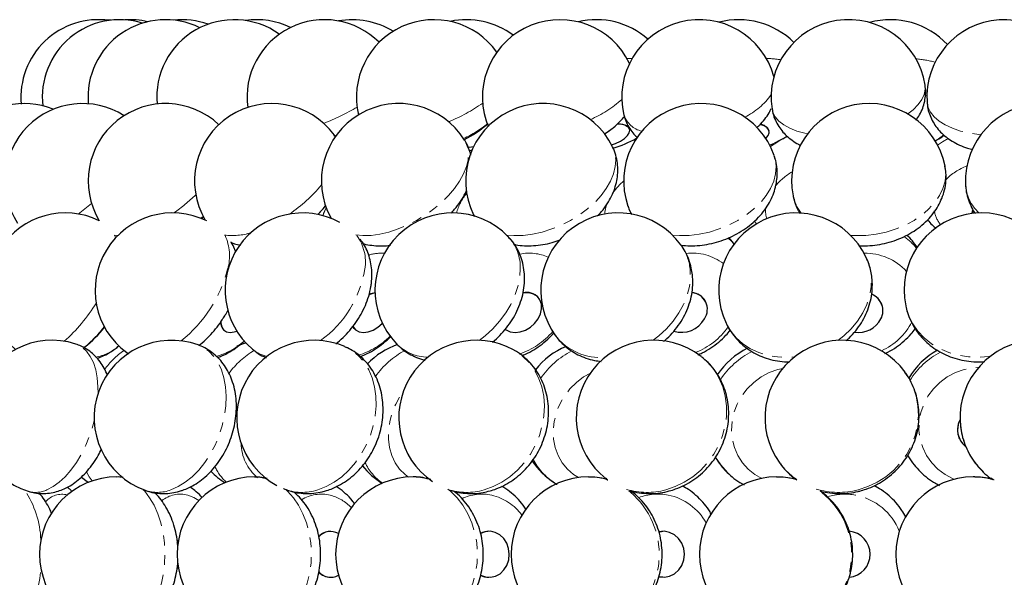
# Model space of a CAD drawing. Header units: millimetres. Extents: x 0 to 841, y 0 to 1481.
# Tile 13 of 29: x 86 to 213, y 1290 to 1362. Entities that reach past the tile are written whole.
import ezdxf

# ---------------------------------------------------------------- set-up
doc = ezdxf.new("R2010")
doc.units = ezdxf.units.MM
doc.linetypes.add('SLD-Combinazione-di-due-tratteggi', pattern=[12.7, 6.35, -1.27, 1.27, -1.27, 1.27, -1.27])
doc.linetypes.add('SLD-Solido', pattern=[0])

msp = doc.modelspace()

# ---------------------------------------------------------------- linework, layer by layer
at = {"color": 8, "linetype": 'SLD-Combinazione-di-due-tratteggi', "lineweight": 18}
for p, q in [((203.08, 1352.17), (203.23, 1352.13)), ((126.84, 1346.83), (126.71, 1347.02)), ((161.59, 1347.18), (162.18, 1347.57)), ((109.47, 1336.27), (109.76, 1336.52)), ((144.67, 1336.71), (144.75, 1336.56)), ((98.29, 1334.1), (98.74, 1334.04)), ((98.44, 1333.72), (98.36, 1334.04)), ((99.89, 1318.9), (100.07, 1318.78)), ((161.83, 1302.59), (161.99, 1302.47))]:
    msp.add_line(p, q, dxfattribs=at)
at = {"color": 7, "linetype": 'SLD-Solido', "lineweight": 25}
for p, q in [((146.51, 1348.4), (146.37, 1348.38)), ((146.43, 1348.43), (146.5, 1348.44)), ((161.6, 1347.17), (162.33, 1347.68)), ((162.18, 1347.57), (162.33, 1347.68)), ((164.83, 1347.77), (164.82, 1347.81)), ((182.87, 1347.55), (182.87, 1347.58)), ((182.92, 1345.74), (183.54, 1346)), ((144.14, 1345.04), (144.5, 1345.12)), ((124.56, 1336.77), (125.01, 1337.23)), ((144.69, 1336.71), (144.8, 1336.5)), ((109.6, 1336.22), (109.82, 1336.41)), ((153.06, 1326.01), (153.04, 1326.03)), ((174.59, 1325.62), (174.58, 1325.64)), ((197.44, 1325.04), (197.43, 1325.06)), ((112.48, 1321.77), (112.51, 1321.75)), ((129.35, 1321.93), (129.37, 1321.91)), ((94.35, 1319.55), (94.63, 1319.76)), ((200.48, 1316.27), (200.4, 1316.39)), ((207.59, 1309.3), (207.62, 1309.05)), ((207.41, 1307.83), (207.42, 1307.82)), ((184.15, 1304.73), (184.23, 1304.62)), ((161.76, 1302.65), (161.83, 1302.59)), ((209.41, 1302.83), (209.22, 1302.84)), ((126.22, 1295.81), (126.19, 1295.81)), ((146.7, 1295.81), (146.68, 1295.81)), ((169.14, 1295.81), (169.12, 1295.81)), ((106.41, 1294.32), (106.56, 1294.65)), ((106.55, 1294.55), (106.44, 1294.3)), ((106.42, 1291.42), (106.55, 1291.13)), ((106.56, 1291.02), (106.43, 1291.31)), ((126.19, 1289.86), (126.22, 1289.86)), ((146.68, 1289.86), (146.7, 1289.86)), ((169.12, 1289.86), (169.14, 1289.86))]:
    msp.add_line(p, q, dxfattribs=at)
at = {"color": 7, "linetype": 'SLD-Solido', "lineweight": 25, "flags": 128}
for points in [[(97.83, 1361.87), (97.6, 1361.9), (96.45, 1361.94)], [(162.5, 1345.77), (163, 1345.95), (163.64, 1346.25), (164.17, 1346.59), (164.57, 1346.96), (164.8, 1347.33), (164.85, 1347.68), (164.72, 1347.98), (164.42, 1348.22), (163.97, 1348.38), (163.39, 1348.45), (163.23, 1348.45)], [(163.27, 1348.49), (163.68, 1348.46), (164.2, 1348.35), (164.58, 1348.15), (164.8, 1347.88), (164.82, 1347.81)], [(182.43, 1346.58), (182.44, 1346.59), (182.75, 1346.96), (182.88, 1347.33), (182.83, 1347.68), (182.6, 1347.98), (182.2, 1348.22), (181.67, 1348.38)], [(143.95, 1345.48), (144.12, 1345.48), (144.7, 1345.54)], [(184.55, 1346.5), (184.21, 1346.32), (183.54, 1346)], [(124.56, 1336.77), (125.25, 1337.48), (125.57, 1337.86)], [(209.07, 1336.89), (209.11, 1337.19), (209.15, 1337.35)], [(209.17, 1337.37), (209.08, 1336.9), (209.08, 1336.89)], [(178.33, 1332.94), (178.11, 1333.22), (177.64, 1333.77)], [(131.96, 1326.63), (131.42, 1326.49), (131.18, 1326.39)], [(131.19, 1326.43), (131.71, 1326.61), (131.96, 1326.66)], [(153.02, 1323.27), (153.33, 1323.9), (153.47, 1324.55), (153.45, 1325.16), (153.26, 1325.71), (152.92, 1326.16), (152.44, 1326.47), (151.86, 1326.64), (151.21, 1326.65), (151.07, 1326.63)], [(112.05, 1322.93), (112.05, 1322.73), (112.16, 1322.22), (112.4, 1321.84), (112.77, 1321.6), (113.24, 1321.51), (113.77, 1321.59), (114.1, 1321.7)], [(129.08, 1322.3), (129.12, 1322.22), (129.45, 1321.84), (129.91, 1321.6), (130.46, 1321.51), (131.07, 1321.59), (131.7, 1321.82), (132.31, 1322.19), (132.86, 1322.69), (132.89, 1322.72)], [(148.78, 1321.92), (148.89, 1321.84), (149.42, 1321.6), (150.04, 1321.51), (150.71, 1321.59), (151.38, 1321.82), (152.02, 1322.19), (152.57, 1322.69), (153.02, 1323.27)], [(129.35, 1321.93), (129.25, 1322.04), (129.08, 1322.28)], [(115.3, 1320.14), (114.95, 1320.03), (114.11, 1319.72)], [(94.49, 1319.64), (94.6, 1319.73), (94.61, 1319.74)], [(175.9, 1305.38), (176.56, 1304.41), (177.46, 1303.38)], [(94.05, 1302.82), (94.79, 1302.26), (94.97, 1302.14)], [(146.22, 1289.91), (146.87, 1289.87), (147.51, 1290.01), (148.1, 1290.33), (148.6, 1290.81), (148.98, 1291.41), (149.22, 1292.11), (149.3, 1292.85), (149.21, 1293.59), (148.97, 1294.28), (148.58, 1294.88), (148.08, 1295.35), (147.49, 1295.67), (146.85, 1295.81), (146.2, 1295.76), (145.6, 1295.53)], [(168.61, 1295.76), (168.94, 1295.8), (169.12, 1295.81)], [(168.63, 1289.91), (169.33, 1289.87), (170.01, 1290.01), (170.64, 1290.33), (171.18, 1290.81), (171.59, 1291.41), (171.85, 1292.11), (171.93, 1292.85), (171.84, 1293.59), (171.58, 1294.28), (171.17, 1294.88), (170.63, 1295.35), (169.99, 1295.67), (169.3, 1295.81), (168.61, 1295.76)], [(145.6, 1290.14), (145.6, 1290.14), (146.22, 1289.91)], [(169.12, 1289.86), (168.96, 1289.87), (168.62, 1289.91)]]:
    msp.add_lwpolyline(points, dxfattribs=at)
at = {"color": 8, "linetype": 'SLD-Combinazione-di-due-tratteggi', "lineweight": 18, "flags": 128}
for points in [[(164.49, 1356.94), (164.52, 1356.94), (165.17, 1356.94)], [(200.76, 1349.76), (201.45, 1350.31), (202.09, 1350.96), (202.57, 1351.62), (202.88, 1352.29), (203.02, 1352.95), (203, 1353.49)], [(203.25, 1351.27), (203.38, 1350.61), (203.69, 1349.98), (204.17, 1349.39), (204.81, 1348.84), (205.6, 1348.34), (206.53, 1347.91), (207.58, 1347.55), (208.72, 1347.27), (209.95, 1347.08), (210.17, 1347.05)], [(183.24, 1350.39), (183.35, 1349.98), (183.65, 1349.39), (184.12, 1348.84), (184.75, 1348.34), (185.53, 1347.91), (186.45, 1347.55), (187.48, 1347.27), (187.84, 1347.2)], [(185.2, 1346.9), (185.09, 1346.83), (184.55, 1346.5)], [(184.58, 1346.52), (185.1, 1346.78), (185.24, 1346.84)], [(129.49, 1334.11), (130.38, 1334.03), (131.45, 1334.06), (132.58, 1334.21), (133.75, 1334.49), (134.95, 1334.89), (136.15, 1335.4), (137.33, 1336), (138.47, 1336.7), (139.54, 1337.48), (140.54, 1338.32), (141.44, 1339.21), (142.22, 1340.14), (142.88, 1341.08), (143.39, 1342.02), (143.76, 1342.95), (143.97, 1343.84), (144.02, 1344.69), (143.91, 1345.47), (143.64, 1346.17), (143.54, 1346.36)], [(148.95, 1334.1), (149.9, 1334.03), (151.07, 1334.06), (152.3, 1334.21), (153.55, 1334.49), (154.8, 1334.89), (156.03, 1335.4), (157.22, 1336), (158.35, 1336.7), (159.39, 1337.48), (160.33, 1338.32), (161.15, 1339.21), (161.83, 1340.14), (162.38, 1341.08), (162.76, 1342.02), (162.98, 1342.95), (163.04, 1343.84), (162.93, 1344.69), (162.65, 1345.47), (162.64, 1345.49)], [(183.02, 1345.55), (183.96, 1346.17), (184.24, 1346.34)], [(204.62, 1345.74), (205.24, 1346.17), (205.97, 1346.6)], [(170.39, 1334.09), (171.29, 1334.03), (172.55, 1334.06), (173.84, 1334.21), (175.14, 1334.49), (176.41, 1334.89), (177.64, 1335.4), (178.81, 1336), (179.9, 1336.7), (180.88, 1337.48), (181.74, 1338.32), (182.46, 1339.21), (183.03, 1340.14), (183.45, 1341.08), (183.69, 1342.02), (183.76, 1342.95), (183.66, 1343.84), (183.52, 1344.37)], [(193.38, 1334.06), (194.04, 1334.03), (195.35, 1334.06), (196.67, 1334.21), (197.98, 1334.49), (199.25, 1334.89), (200.45, 1335.4), (201.57, 1336), (202.59, 1336.7), (203.49, 1337.48), (204.24, 1338.32), (204.85, 1339.21), (205.29, 1340.14), (205.57, 1341.08), (205.67, 1342.02), (205.59, 1342.95), (205.58, 1343.01)], [(93.63, 1336.82), (94.49, 1337.48), (95.35, 1338.19)], [(164.62, 1337.83), (164.94, 1337.11), (165.13, 1336.81)], [(177.52, 1333.73), (178.02, 1333.25), (178.31, 1332.92)], [(195.9, 1329.71), (195.58, 1330.78), (195.39, 1331.22)], [(145.41, 1320.49), (146.17, 1321.08), (147.16, 1321.98), (148.05, 1322.97), (148.84, 1324.03), (149.5, 1325.14), (150.02, 1326.29), (150.41, 1327.45), (150.64, 1328.59), (150.72, 1329.71)], [(167.86, 1320.5), (168.62, 1321.08), (169.6, 1321.98), (170.47, 1322.97), (171.21, 1324.03), (171.81, 1325.14), (172.26, 1326.29), (172.56, 1327.45), (172.69, 1328.59), (172.65, 1329.71)], [(191.71, 1320.48), (192.49, 1321.08), (193.43, 1321.98), (194.26, 1322.97), (194.94, 1324.03), (195.47, 1325.14), (195.83, 1326.29), (196.03, 1327.45), (196.05, 1328.59), (195.9, 1329.71)], [(200.49, 1324.97), (200.54, 1324.77), (200.88, 1323.67), (201.4, 1322.63), (202.07, 1321.67), (202.89, 1320.8), (203.84, 1320.05), (204.91, 1319.41), (206.07, 1318.91), (207.31, 1318.56), (208.6, 1318.35), (209.93, 1318.3), (211.25, 1318.41), (211.42, 1318.43)], [(177.29, 1322.71), (177.33, 1322.63), (177.89, 1321.67), (178.61, 1320.8), (179.46, 1320.05), (180.44, 1319.41), (181.52, 1318.91), (182.69, 1318.56), (183.92, 1318.35), (185.2, 1318.3), (186.14, 1318.36)], [(96.19, 1313.64), (96.18, 1314.5), (96.09, 1315.64), (95.88, 1316.68), (95.58, 1317.61), (95.18, 1318.42), (94.69, 1319.09), (94.13, 1319.6), (93.49, 1319.95), (93.3, 1320.02)], [(105.59, 1301.17), (106.53, 1301.58), (107.45, 1302.15), (108.35, 1302.87), (109.19, 1303.73), (109.98, 1304.71), (110.68, 1305.79), (111.3, 1306.96), (111.82, 1308.19), (112.23, 1309.46), (112.52, 1310.75), (112.69, 1312.03), (112.73, 1313.29), (112.65, 1314.5), (112.44, 1315.64), (112.12, 1316.68), (111.67, 1317.61), (111.13, 1318.42), (110.48, 1319.09), (109.75, 1319.6), (109.11, 1319.9)], [(124.56, 1301.17), (125.63, 1301.58), (126.66, 1302.15), (127.65, 1302.87), (128.58, 1303.73), (129.42, 1304.71), (130.17, 1305.79), (130.82, 1306.96), (131.34, 1308.19), (131.73, 1309.46), (131.99, 1310.75), (132.11, 1312.03), (132.08, 1313.29), (131.91, 1314.5), (131.6, 1315.64), (131.16, 1316.68), (130.59, 1317.61), (129.91, 1318.42), (129.12, 1319.09), (128.24, 1319.6), (128.07, 1319.68)], [(146.04, 1301.17), (147.2, 1301.58), (148.32, 1302.15), (149.38, 1302.87), (150.36, 1303.73), (151.25, 1304.71), (152.03, 1305.79), (152.68, 1306.96), (153.19, 1308.19), (153.56, 1309.46), (153.78, 1310.75), (153.84, 1312.03), (153.74, 1313.29), (153.49, 1314.5), (153.09, 1315.64), (152.54, 1316.68), (151.86, 1317.61), (151.06, 1318.42), (150.15, 1319.09), (149.83, 1319.27)], [(169.5, 1301.17), (170.72, 1301.58), (171.9, 1302.15), (173, 1302.87), (174.02, 1303.73), (174.93, 1304.71), (175.71, 1305.79), (176.35, 1306.96), (176.85, 1308.19), (177.18, 1309.46), (177.36, 1310.75), (177.36, 1312.03), (177.19, 1313.29), (176.87, 1314.5), (176.38, 1315.64), (175.74, 1316.68), (174.96, 1317.61), (174.08, 1318.41)], [(158.22, 1302.75), (157.59, 1303.15), (156.8, 1303.84), (156.13, 1304.67), (155.61, 1305.6), (155.23, 1306.63), (155.02, 1307.72), (154.98, 1308.86), (155.09, 1310.01), (155.38, 1311.15), (155.82, 1312.25), (156.41, 1313.28), (157.13, 1314.23), (157.97, 1315.06), (158.9, 1315.77), (159.79, 1316.27)], [(181.93, 1302.65), (181.03, 1303.15), (180.16, 1303.84), (179.42, 1304.67), (178.82, 1305.6), (178.38, 1306.63), (178.1, 1307.72), (178, 1308.86), (178.07, 1310.01), (178.32, 1311.15), (178.74, 1312.25), (179.31, 1313.28), (180.03, 1314.23), (180.88, 1315.06), (181.84, 1315.77), (182.88, 1316.33), (183.99, 1316.73), (184.61, 1316.87)], [(194.35, 1301.17), (195.61, 1301.58), (196.81, 1302.15), (197.94, 1302.87), (198.96, 1303.73), (199.86, 1304.71), (200.63, 1305.79), (201.26, 1306.96), (201.72, 1308.19), (202.01, 1309.46), (202.13, 1310.75), (202.08, 1312.03), (201.85, 1313.29), (201.45, 1314.5), (200.89, 1315.64), (200.48, 1316.27)], [(206.79, 1302.54), (206.61, 1302.61), (205.59, 1303.15), (204.66, 1303.84), (203.86, 1304.67), (203.2, 1305.6), (202.7, 1306.63), (202.37, 1307.72), (202.21, 1308.86), (202.24, 1310.01), (202.44, 1311.15), (202.83, 1312.25), (203.37, 1313.28), (204.08, 1314.23), (204.92, 1315.06), (205.87, 1315.77), (206.92, 1316.33), (208.05, 1316.73), (209.21, 1316.95), (209.92, 1317.01)], [(136.28, 1302.82), (135.83, 1303.15), (135.14, 1303.84), (134.57, 1304.67), (134.13, 1305.6), (133.84, 1306.63), (133.7, 1307.72), (133.7, 1308.86), (133.87, 1310.01), (134.18, 1311.15), (134.63, 1312.25), (135.22, 1313.28), (135.59, 1313.81)], [(89.58, 1301.17), (90.38, 1301.58), (91.17, 1302.15), (91.95, 1302.87), (92.69, 1303.73), (93.39, 1304.71), (94.04, 1305.79), (94.62, 1306.96), (95.11, 1308.19), (95.53, 1309.46), (95.69, 1310.08)], [(95.44, 1302.32), (95.05, 1302.87), (94.71, 1303.51)], [(99.34, 1302.77), (99.14, 1302.8), (98.63, 1302.84)], [(117.96, 1302.61), (117, 1302.8), (116.4, 1302.84)], [(102.03, 1284.48), (102.39, 1284.89), (103.01, 1285.77), (103.55, 1286.78), (104.01, 1287.89), (104.37, 1289.09), (104.63, 1290.36), (104.78, 1291.68), (104.82, 1293.01), (104.75, 1294.34), (104.57, 1295.65), (104.28, 1296.9), (103.9, 1298.08), (103.42, 1299.17), (102.85, 1300.15), (102.21, 1300.99), (102.03, 1301.19)], [(120.42, 1284.47), (120.86, 1284.89), (121.59, 1285.77), (122.24, 1286.78), (122.78, 1287.89), (123.21, 1289.09), (123.51, 1290.36), (123.69, 1291.68), (123.74, 1293.01), (123.66, 1294.34), (123.45, 1295.65), (123.11, 1296.9), (122.65, 1298.08), (122.08, 1299.17), (121.41, 1300.15), (120.65, 1300.99), (120.42, 1301.2)], [(141.42, 1284.47), (141.92, 1284.89), (142.75, 1285.77), (143.49, 1286.78), (144.1, 1287.89), (144.58, 1289.09), (144.93, 1290.36), (145.13, 1291.68), (145.18, 1293.01), (145.09, 1294.34), (144.85, 1295.65), (144.47, 1296.9), (143.95, 1298.08), (143.31, 1299.17), (142.55, 1300.15), (141.69, 1300.99), (141.36, 1301.25)], [(107.79, 1300.48), (108.57, 1300.18), (109.2, 1299.78)]]:
    msp.add_lwpolyline(points, dxfattribs=at)
at = {"color": 7, "linetype": 'SLD-Solido', "lineweight": 25}
for centre, radius, start, end in [((96.23, 1351.94), 10, 82.0538, 185.2293), ((98.99, 1351.94), 10, 72.8506, 186.7825), ((104.89, 1351.94), 10, 63.6262, 185.0161), ((100.29, 1351.94), 10, 76.6999, 93.7161), ((113.77, 1351.94), 10, 54.363, 185.2077), ((107.01, 1351.94), 10, 70.2462, 96.0989), ((116.68, 1351.94), 10, 64.0501, 98.3409), ((125.43, 1351.94), 10, 45.031, 187.7602), ((129.03, 1351.94), 10, 58.2364, 100.3877), ((139.56, 1351.94), 10, 35.5708, 193.3306), ((143.78, 1351.94), 10, 52.9663, 102.1876), ((155.83, 1351.94), 10, 25.8362, 197.7841), ((160.56, 1351.94), 10, 48.4462, 103.6931), ((173.83, 1351.94), 10, 15.3067, 193.5885), ((178.96, 1351.94), 10, 44.9253, 104.8624), ((193.12, 1351.94), 10, 8.9067, 188.9067), ((198.52, 1351.94), 10, 42.6675, 105.662), ((213.23, 1351.94), 10, 3.8822, 183.8822), ((86.68, 1341.1), 10, 68.1123, 208.1847), ((94.18, 1341.1), 10, 57.4916, 213.0487), ((104.92, 1341.1), 10, 46.6455, 210.9187), ((118.65, 1341.1), 10, 36.2907, 210.478), ((135.03, 1341.1), 10, 31.7614, 208.9132), ((153.66, 1341.1), 10, 26.0411, 206.0411), ((174.07, 1341.1), 10, 19.0916, 199.0916), ((195.76, 1341.1), 10, 11.0392, 191.0392), ((218.21, 1341.1), 10, 2.2483, 182.2483), ((136.39, 1360.05), 15.36, 297.5622, 311.2004), ((181.6, 1347.02), 1.39, 23.864, 85.4251), ((158.28, 1360.05), 15.36, 286.6728, 299.0564), ((91.98, 1326.96), 10, 64.1163, 229.8117), ((105.81, 1326.96), 10, 63.6287, 233.6774), ((122.6, 1326.96), 10, 61.1865, 229.6174), ((141.95, 1326.96), 10, 43.8986, 223.8986), ((163.37, 1326.96), 10, 35.9474, 215.9474), ((186.34, 1326.96), 10, 25.1805, 205.1805), ((210.29, 1326.96), 10, 11.5071, 191.5071), ((193.65, 1326.96), 10, 33.678, 45.5753), ((151.5, 1324.58), 2.11, 43.2363, 101.6471), ((172.69, 1324.43), 2.24, 32.5553, 84.988), ((172.71, 1324.48), 2.17, 326.2151, 85.706), ((195.21, 1324.26), 2.36, 19.7701, 67.5347), ((195.27, 1324.31), 2.28, 332.7829, 68.1463), ((113.39, 1322.8), 1.38, 175.9474, 228.3026), ((171.56, 1324.91), 3.38, 252.5871, 330.955), ((194.36, 1324.83), 3.33, 261.8084, 331.9294), ((84.91, 1331.64), 15.36, 308.5986, 322.0557), ((90.24, 1310.5), 10, 72.138, 252.138), ((105.68, 1310.5), 10, 69.9533, 249.9533), ((124.1, 1310.5), 10, 66.5966, 241.0877), ((138.16, 1310.5), 10, 109.1778, 135.9461), ((145.03, 1310.5), 10, 61.2606, 235.6452), ((167.95, 1310.5), 10, 52.2545, 232.2545), ((192.32, 1310.5), 10, 36.0579, 216.0579), ((217.51, 1310.5), 10, 8.3356, 188.3356), ((160.52, 1310.5), 10, 112.8485, 141.7741), ((184.49, 1310.5), 10, 116.2147, 146.392), ((209.49, 1310.5), 10, 119.2072, 149.3145), ((210, 1308.94), 2.82, 151.8531, 203.2805), ((209.97, 1308.94), 2.78, 151.7868, 231.3084), ((160.52, 1310.5), 10, 214.1096, 237.3801), ((117.98, 1310.5), 10, 223.8132, 237.3597), ((138.16, 1310.5), 10, 218.4364, 238.1396), ((98.63, 1292.84), 10, 90, 270), ((116.4, 1292.84), 10, 90, 270), ((136.87, 1292.84), 10, 90, 270), ((159.54, 1292.84), 10, 90, 270), ((183.86, 1292.84), 10, 90, 270), ((209.22, 1292.84), 10, 90, 270), ((126.23, 1293.75), 2.06, 91.1877, 138.8358), ((126.21, 1293.8), 1.99, 59.169, 139.5644), ((146.68, 1293.49), 2.32, 90.1398, 117.7196), ((192.93, 1292.84), 2.98, 275.5381, 84.9092), ((126.35, 1292.07), 2.23, 221.9041, 255.2928), ((126.23, 1291.92), 2.06, 221.7097, 268.8632), ((126.22, 1291.77), 1.91, 257.0227, 302.3569), ((146.68, 1292.18), 2.32, 241.8308, 269.8633)]:
    msp.add_arc(centre, radius, start, end, dxfattribs=at)
at = {"color": 8, "linetype": 'SLD-Combinazione-di-due-tratteggi', "lineweight": 18}
for centre, radius, start, end in [((182.09, 1342.47), 14.47, 80.9631, 88.3749), ((200.59, 1342.28), 14.65, 75.3366, 85.1791), ((175.72, 1357.47), 9.05, 296.1598, 324.8576), ((113.78, 1377.64), 31.31, 291.6584, 300.453), ((132.84, 1369.9), 22.84, 292.1904, 304.7609), ((153.56, 1363.15), 15.43, 293.6984, 311.7597), ((167.27, 1350.77), 3.37, 200.5017, 255.0488), ((136.88, 1360.46), 15.34, 295.1602, 308.9252), ((148.06, 1349.46), 1.84, 198.115, 221.1033), ((200.77, 1352.59), 7.22, 299.3186, 310.2112), ((211.46, 1335.37), 8.26, 111.7835, 134.8019), ((190.22, 1334.89), 8.59, 120.7124, 140.2594), ((110.22, 1352.7), 19.14, 303.9569, 320.7411), ((169.69, 1334.53), 8.64, 130.6337, 144.7633), ((213.91, 1341.06), 5.71, 183.5819, 225.9682), ((91.32, 1357.45), 25.2, 305.59, 313.9554), ((148.99, 1335.14), 6.77, 140.1667, 164.4974), ((190.96, 1340.2), 5.12, 191.4613, 219.5754), ((166.28, 1336.53), 4.66, 156.1363, 176.6035), ((131.22, 1334.59), 6.33, 151.4955, 161.3391), ((186.11, 1337.28), 3.72, 175.4438, 196.6532), ((208.27, 1337.98), 4.15, 190.6214, 217.6982), ((113.54, 1341.97), 7.93, 262.5354, 287.4672), ((107.01, 1331.42), 6.16, 343.87, 25.0862), ((125, 1330.65), 5.72, 350.5752, 36.2841), ((144.84, 1329.9), 5.88, 358.1364, 42.7881), ((166.24, 1329.07), 6.44, 5.7301, 35.7249), ((195.74, 1327.46), 7.89, 38.7331, 54.9123), ((132.81, 1325.53), 6.23, 86.7049, 105.4654), ((151.85, 1325.46), 6.3, 66.7532, 100.7646), ((172.89, 1325.08), 6.7, 52.6472, 96.4157), ((195.26, 1324.56), 7.2, 42.2708, 91.1838), ((96.37, 1333.85), 17.06, 308.128, 345.9733), ((116.73, 1331.94), 14.09, 305.519, 350.9177), ((77.7, 1336.32), 21.3, 311.5334, 328.8944), ((193.97, 1326.65), 8.24, 294.2779, 332.6695), ((84.73, 1331.44), 15.31, 310.1948, 323.1616), ((147.35, 1328.15), 9.98, 288.9648, 319.2385), ((169.92, 1327.61), 9.35, 291.528, 324.8958), ((109.18, 1326.82), 8.7, 285.1247, 312.4762), ((126.86, 1328.04), 9.93, 287.2799, 315.1297), ((138.95, 1324.3), 6, 225.5042, 268.4118), ((161.06, 1325.65), 7.37, 218.2367, 275.0139), ((94.77, 1324.44), 6.22, 279.9972, 311.2656), ((105.23, 1310.8), 10.12, 124.1972, 144.0949), ((121.75, 1310.01), 10.65, 120.3034, 144.3714), ((118.91, 1322.67), 4.34, 230.0981, 257.9349), ((140.93, 1309.58), 10.88, 118.105, 144.9664), ((162.39, 1309.38), 10.96, 117.1412, 145.5749), ((185.5, 1309.51), 10.71, 117.0078, 146.6017), ((209.73, 1309.87), 10.26, 117.5475, 147.9121), ((217.03, 1310.47), 9.52, 188.5953, 237.1632), ((120.53, 1307.26), 5.86, 180.7516, 230.4426), ((136.99, 1307.77), 7.04, 205.7545, 234.6672), ((159.42, 1308.74), 7.92, 207.2795, 237.1794), ((183.57, 1309.56), 8.69, 208.4455, 225.0894), ((117.08, 1306.88), 6.4, 205.07, 227.6425), ((191.53, 1309.93), 9.02, 216.0827, 235.7089), ((136.86, 1295.82), 7.02, 71.9172, 89.9345), ((159.54, 1294.53), 8.31, 72.5397, 89.9689), ((183.86, 1293.55), 9.29, 73.9286, 89.9894), ((209.22, 1292.97), 9.87, 74.125, 88.8539), ((76.11, 1294.16), 12.7, 2.3935, 33.3192), ((88.14, 1304.23), 3.39, 253.4163, 295.2294), ((103.84, 1305.72), 4.88, 251.0194, 290.9951), ((122.56, 1307.18), 6.34, 247.4587, 288.4592), ((143.81, 1308.68), 7.84, 251.7903, 286.5743), ((167.09, 1309.9), 9.06, 253.0803, 285.3998), ((158.14, 1292.84), 10.52, 307.2958, 53.0043), ((191.83, 1310.75), 9.91, 253.0445, 284.7136), ((183.3, 1292.84), 10.2, 304.4662, 54.9321), ((91.54, 1297.79), 2.81, 76.0507, 138.7469), ((106.83, 1296.74), 3.87, 75.5812, 128.5882), ((125.06, 1295.63), 4.98, 77.0215, 121.2868), ((124.76, 1294.96), 5.7, 43.4548, 75.6187), ((145.78, 1294.62), 6, 78.0072, 115.686), ((145.51, 1293.94), 6.71, 36.2511, 76.9363), ((168.49, 1293.74), 6.88, 78.7689, 111.0424), ((168.32, 1293.31), 7.34, 29.3007, 78.1188), ((192.62, 1293.12), 7.49, 79.2255, 106.9837), ((192.54, 1292.95), 7.68, 21.9181, 78.9218), ((75.12, 1291.83), 13.71, 327.8409, 356.4464)]:
    msp.add_arc(centre, radius, start, end, dxfattribs=at)
at = {"color": 7, "linetype": 'SLD-Solido', "lineweight": 25}
for points, knots in [([(201.83, 1348.94), (201.99, 1349.17), (202.33, 1349.66), (202.7, 1350.49), (202.97, 1351.38), (203.08, 1352.31), (203.09, 1353.03), (203, 1353.42), (202.99, 1353.49)], [0, 0, 0, 0, 0.1807384, 0.3755633, 0.5654814, 0.7525261, 0.9565324, 1, 1, 1, 1]), ([(181.26, 1348), (181.44, 1348.16), (181.88, 1348.55), (182.45, 1349.25), (182.9, 1349.92), (183.08, 1350.35), (183.14, 1350.47)], [0, 0, 0, 0, 0.2312, 0.559123, 0.866837, 1, 1, 1, 1]), ([(203.27, 1351.26), (203.28, 1351.07), (203.31, 1350.56), (203.53, 1349.76), (203.9, 1348.9), (204.39, 1348.11), (204.99, 1347.4), (205.7, 1346.76), (206.51, 1346.2), (207.45, 1345.71), (208.33, 1345.35), (208.92, 1345.2), (209.14, 1345.15)], [0, 0, 0, 0, 0.063328, 0.166662, 0.268282, 0.369603, 0.472151, 0.57764, 0.687902, 0.804479, 0.927625, 1, 1, 1, 1]), ([(162.14, 1347.56), (162.33, 1347.7), (162.88, 1348.08), (163.57, 1348.71), (164.02, 1349.26), (164.21, 1349.48)], [0, 0, 0, 0, 0.239982, 0.682893, 1, 1, 1, 1]), ([(164.11, 1349.59), (164.12, 1349.58), (164.17, 1349.26), (164.41, 1348.66), (164.83, 1347.85), (165.33, 1347.18), (165.71, 1346.83), (165.87, 1346.68)], [0, 0, 0, 0, 0.0119991, 0.2827477, 0.5464606, 0.8065155, 1, 1, 1, 1]), ([(183.26, 1350.41), (183.27, 1350.3), (183.31, 1349.88), (183.55, 1349.18), (183.95, 1348.34), (184.48, 1347.58), (185.1, 1346.91), (185.83, 1346.33), (186.44, 1345.93), (186.82, 1345.76), (186.91, 1345.72)], [0, 0, 0, 0, 0.051001, 0.201794, 0.349438, 0.495911, 0.643421, 0.794466, 0.951857, 1, 1, 1, 1]), ([(146.33, 1348.89), (146.38, 1348.69), (146.46, 1348.43), (146.59, 1348.2), (146.62, 1348.15)], [0, 0, 0, 0, 0.786473, 1, 1, 1, 1]), ([(126.89, 1346.75), (126.88, 1346.77), (126.83, 1346.86), (126.76, 1346.94), (126.7, 1347.01)], [0, 0, 0, 0, 0.1553554, 1, 1, 1, 1]), ([(184.62, 1346.55), (184.71, 1346.6), (184.91, 1346.69), (185.09, 1346.82), (185.17, 1346.88)], [0, 0, 0, 0, 0.485219, 1, 1, 1, 1]), ([(204.29, 1346.28), (204.61, 1346.44), (205.02, 1346.66), (205.38, 1346.94), (205.46, 1347)], [0, 0, 0, 0, 0.770068, 1, 1, 1, 1]), ([(144.32, 1344.43), (144.32, 1344.43), (144.27, 1344.75), (144.04, 1345.37), (143.77, 1346.02), (143.55, 1346.33), (143.52, 1346.37)], [0, 0, 0, 0, 0.008439, 0.456237, 0.939513, 1, 1, 1, 1]), ([(160.67, 1336.58), (160.85, 1336.76), (161.33, 1337.25), (161.95, 1338.11), (162.52, 1339.11), (162.93, 1340.11), (163.2, 1341.12), (163.33, 1342.13), (163.32, 1343.16), (163.14, 1344.18), (162.9, 1344.98), (162.68, 1345.38), (162.63, 1345.47)], [0, 0, 0, 0, 0.0763593, 0.2041273, 0.3185842, 0.429905, 0.5378511, 0.6428233, 0.7455061, 0.8576845, 0.9666954, 1, 1, 1, 1]), ([(171.49, 1332.78), (171.88, 1332.75), (172.67, 1332.68), (173.89, 1332.75), (175.13, 1332.93), (176.37, 1333.25), (177.57, 1333.69), (178.72, 1334.26), (179.81, 1334.93), (180.81, 1335.72), (181.71, 1336.61), (182.46, 1337.57), (183.05, 1338.55), (183.47, 1339.53), (183.76, 1340.54), (183.91, 1341.59), (183.9, 1342.66), (183.77, 1343.61), (183.57, 1344.15), (183.5, 1344.36)], [0, 0, 0, 0, 0.058766, 0.120612, 0.182806, 0.245174, 0.307757, 0.370688, 0.434096, 0.498125, 0.562783, 0.627692, 0.685239, 0.741418, 0.796276, 0.85003, 0.908525, 0.965561, 1, 1, 1, 1]), ([(194.41, 1332.74), (194.68, 1332.72), (195.38, 1332.69), (196.51, 1332.78), (197.76, 1333), (199, 1333.35), (200.19, 1333.83), (201.32, 1334.44), (202.37, 1335.16), (203.31, 1336), (204.09, 1336.91), (204.71, 1337.86), (205.19, 1338.86), (205.54, 1339.92), (205.71, 1341.04), (205.73, 1342.08), (205.62, 1342.73), (205.56, 1343.01)], [0, 0, 0, 0, 0.046612, 0.117054, 0.187763, 0.258811, 0.330293, 0.402315, 0.474895, 0.547758, 0.62038, 0.684525, 0.747349, 0.815927, 0.882855, 0.948114, 1, 1, 1, 1]), ([(208.23, 1340.7), (208.24, 1340.45), (208.27, 1339.84), (208.49, 1338.9), (208.87, 1337.91), (209.21, 1337.23), (209.46, 1336.9), (209.49, 1336.87)], [0, 0, 0, 0, 0.1864473, 0.4463062, 0.7048054, 0.9638563, 1, 1, 1, 1]), ([(141.79, 1336.96), (141.94, 1337.11), (142.39, 1337.58), (143.01, 1338.44), (143.53, 1339.28), (143.74, 1339.81), (143.8, 1339.94)], [0, 0, 0, 0, 0.1748, 0.520286, 0.873599, 1, 1, 1, 1]), ([(185.96, 1339.16), (186.03, 1338.84), (186.19, 1338.17), (186.51, 1337.41), (186.77, 1337), (186.85, 1336.88)], [0, 0, 0, 0, 0.402708, 0.831109, 1, 1, 1, 1]), ([(164.64, 1337.83), (164.67, 1337.71), (164.78, 1337.33), (164.98, 1336.98), (165.12, 1336.74)], [0, 0, 0, 0, 0.305883, 1, 1, 1, 1]), ([(180.96, 1335.9), (181.04, 1335.78), (181.13, 1335.66), (181.24, 1335.55), (181.24, 1335.55)], [0, 0, 0, 0, 0.96137, 1, 1, 1, 1]), ([(203.32, 1336.06), (203.51, 1335.84), (203.84, 1335.44), (204.25, 1335.11), (204.43, 1334.97)], [0, 0, 0, 0, 0.56363, 1, 1, 1, 1]), ([(113.95, 1331.91), (113.91, 1332.05), (113.77, 1332.49), (113.56, 1332.93), (113.37, 1333.21), (113.36, 1333.23)], [0, 0, 0, 0, 0.302428, 0.957654, 1, 1, 1, 1]), ([(113.42, 1333.12), (113.55, 1333.07), (113.93, 1332.92), (114.33, 1332.85), (114.6, 1332.81)], [0, 0, 0, 0, 0.3278493, 1, 1, 1, 1]), ([(113.47, 1333.01), (113.51, 1333.02), (113.56, 1333.03), (113.6, 1333.04), (113.62, 1333.05)], [0, 0, 0, 0, 0.751928, 1, 1, 1, 1]), ([(126.91, 1320.05), (127.22, 1320.31), (127.86, 1320.84), (128.71, 1321.77), (129.49, 1322.78), (130.17, 1323.87), (130.73, 1325.01), (131.17, 1326.21), (131.4, 1327.21), (131.52, 1328.07), (131.57, 1328.88), (131.53, 1329.85), (131.35, 1330.88), (131.04, 1331.86), (130.62, 1332.76), (130.23, 1333.3), (130.04, 1333.56)], [0, 0, 0, 0, 0.077248, 0.156997, 0.237033, 0.317586, 0.398916, 0.481252, 0.564576, 0.601357, 0.653734, 0.726514, 0.797258, 0.866228, 0.933826, 1, 1, 1, 1]), ([(130.42, 1333), (130.46, 1332.99), (130.82, 1332.87), (131.55, 1332.76), (132.61, 1332.69), (133.42, 1332.71), (133.87, 1332.79), (133.95, 1332.81)], [0, 0, 0, 0, 0.0341129, 0.322106, 0.6223421, 0.9357804, 1, 1, 1, 1]), ([(151.27, 1328.48), (151.26, 1328.76), (151.24, 1329.43), (151.06, 1330.47), (150.7, 1331.58), (150.19, 1332.58), (149.67, 1333.36), (149.28, 1333.74), (149.15, 1333.87)], [0, 0, 0, 0, 0.139608, 0.337492, 0.532291, 0.722584, 0.908891, 1, 1, 1, 1]), ([(149.95, 1332.88), (150.01, 1332.87), (150.44, 1332.77), (151.27, 1332.71), (152.44, 1332.71), (153.64, 1332.85), (154.79, 1333.1), (155.52, 1333.36), (155.85, 1333.47)], [0, 0, 0, 0, 0.033332, 0.225912, 0.424079, 0.626108, 0.829742, 1, 1, 1, 1]), ([(172.95, 1328.96), (172.91, 1329.25), (172.81, 1329.92), (172.51, 1330.94), (172.06, 1331.95), (171.66, 1332.54), (171.47, 1332.81)], [0, 0, 0, 0, 0.208064, 0.485858, 0.760527, 1, 1, 1, 1]), ([(196, 1329.42), (195.93, 1329.71), (195.78, 1330.33), (195.52, 1330.91), (195.38, 1331.22)], [0, 0, 0, 0, 0.465215, 1, 1, 1, 1]), ([(169.2, 1320.34), (169.27, 1320.39), (169.68, 1320.71), (170.34, 1321.4), (171.15, 1322.39), (171.83, 1323.48), (172.36, 1324.62), (172.75, 1325.82), (172.97, 1327.03), (173.02, 1328.09), (172.97, 1328.73), (172.95, 1328.96)], [0, 0, 0, 0, 0.027671, 0.155781, 0.284377, 0.413333, 0.542383, 0.671103, 0.798959, 0.925417, 1, 1, 1, 1]), ([(192.76, 1320.43), (192.9, 1320.55), (193.37, 1320.94), (194.05, 1321.72), (194.79, 1322.75), (195.38, 1323.86), (195.82, 1325.02), (196.1, 1326.21), (196.21, 1327.41), (196.17, 1328.49), (196.05, 1329.15), (196, 1329.42)], [0, 0, 0, 0, 0.054379, 0.179112, 0.303793, 0.428128, 0.551779, 0.674419, 0.795802, 0.915808, 1, 1, 1, 1]), ([(147.11, 1320.24), (147.12, 1320.25), (147.48, 1320.51), (148.1, 1321.13), (148.96, 1322.09), (149.69, 1323.14), (150.31, 1324.26), (150.79, 1325.45), (151.12, 1326.66), (151.26, 1327.68), (151.27, 1328.29), (151.27, 1328.48)], [0, 0, 0, 0, 0.005785, 0.137043, 0.268926, 0.401535, 0.534977, 0.669182, 0.803675, 0.937659, 1, 1, 1, 1]), ([(112.32, 1323.31), (112.42, 1323.46), (112.67, 1323.83), (112.86, 1324.22), (112.98, 1324.45)], [0, 0, 0, 0, 0.421425, 1, 1, 1, 1]), ([(200.51, 1324.93), (200.57, 1324.65), (200.72, 1324), (201.12, 1323.01), (201.68, 1321.99), (202.37, 1321.06), (203.19, 1320.21), (204.12, 1319.47), (205.14, 1318.85), (206.25, 1318.35), (207.42, 1317.98), (208.65, 1317.76), (209.75, 1317.67), (210.43, 1317.72), (210.7, 1317.74)], [0, 0, 0, 0, 0.0631843, 0.1497192, 0.2360948, 0.3225455, 0.409289, 0.4965067, 0.5843275, 0.6728189, 0.7619874, 0.8517903, 0.9421543, 1, 1, 1, 1]), ([(109.2, 1319.84), (109.27, 1319.89), (109.66, 1320.18), (110.33, 1320.81), (111.18, 1321.72), (111.85, 1322.56), (112.19, 1323.11), (112.32, 1323.31)], [0, 0, 0, 0, 0.055049, 0.322354, 0.588012, 0.852641, 1, 1, 1, 1]), ([(177.31, 1322.71), (177.37, 1322.58), (177.58, 1322.09), (178.09, 1321.33), (178.82, 1320.45), (179.67, 1319.67), (180.62, 1319.02), (181.65, 1318.48), (182.76, 1318.07), (183.93, 1317.82), (184.84, 1317.7), (185.36, 1317.71), (185.47, 1317.71)], [0, 0, 0, 0, 0.0441899, 0.1587077, 0.272835, 0.3869501, 0.5014285, 0.6165964, 0.7326991, 0.8498783, 0.9681641, 1, 1, 1, 1]), ([(150.96, 1318.53), (151.19, 1318.63), (151.81, 1318.88), (152.76, 1319.44), (153.79, 1320.2), (154.56, 1320.87), (154.95, 1321.32), (155.06, 1321.45)], [0, 0, 0, 0, 0.150464, 0.399081, 0.649044, 0.90015, 1, 1, 1, 1]), ([(173.64, 1318.63), (173.83, 1318.71), (174.42, 1318.95), (175.33, 1319.5), (176.36, 1320.26), (177.2, 1321.03), (177.64, 1321.57), (177.82, 1321.79)], [0, 0, 0, 0, 0.117609, 0.357747, 0.59888, 0.840838, 1, 1, 1, 1]), ([(197.79, 1318.78), (197.93, 1318.84), (198.46, 1319.08), (199.31, 1319.62), (200.31, 1320.4), (201.12, 1321.2), (201.54, 1321.76), (201.71, 1321.99)], [0, 0, 0, 0, 0.087084, 0.335139, 0.583577, 0.83205, 1, 1, 1, 1]), ([(97.39, 1315.95), (97.36, 1316.03), (97.23, 1316.44), (96.87, 1317.1), (96.32, 1317.92), (95.67, 1318.63), (94.91, 1319.25), (94.12, 1319.72), (93.55, 1319.92), (93.31, 1320)], [0, 0, 0, 0, 0.0430378, 0.2156541, 0.3814373, 0.5421999, 0.6996323, 0.8722982, 1, 1, 1, 1]), ([(111.62, 1318.28), (111.79, 1318.34), (112.33, 1318.53), (113.2, 1319), (114.21, 1319.65), (114.83, 1320.18), (115.13, 1320.44)], [0, 0, 0, 0, 0.138927, 0.424731, 0.716309, 1, 1, 1, 1]), ([(130.06, 1318.4), (130.27, 1318.48), (130.85, 1318.7), (131.77, 1319.21), (132.8, 1319.92), (133.55, 1320.53), (133.92, 1320.92), (134.01, 1321.01)], [0, 0, 0, 0, 0.142298, 0.401937, 0.663761, 0.926598, 1, 1, 1, 1]), ([(134.75, 1320.04), (134.98, 1319.8), (135.48, 1319.32), (136.35, 1318.74), (137.31, 1318.28), (138.02, 1318.01), (138.41, 1317.94), (138.45, 1317.93)], [0, 0, 0, 0, 0.230086, 0.477838, 0.724733, 0.972476, 1, 1, 1, 1]), ([(155.29, 1321.11), (155.38, 1320.97), (155.68, 1320.53), (156.33, 1319.88), (157.2, 1319.18), (158.16, 1318.61), (159.2, 1318.18), (160.21, 1317.89), (160.88, 1317.8), (161.18, 1317.77)], [0, 0, 0, 0, 0.071777, 0.232233, 0.391962, 0.551715, 0.712228, 0.87414, 1, 1, 1, 1]), ([(96.07, 1318.16), (96.2, 1318.21), (96.66, 1318.36), (97.43, 1318.77), (98.25, 1319.26), (98.72, 1319.65), (98.89, 1319.79)], [0, 0, 0, 0, 0.12631, 0.457544, 0.807338, 1, 1, 1, 1]), ([(99.87, 1318.92), (99.88, 1318.91), (99.96, 1318.84), (100.05, 1318.8), (100.13, 1318.76)], [0, 0, 0, 0, 0.0988759, 1, 1, 1, 1]), ([(107.12, 1301.12), (107.38, 1301.22), (107.98, 1301.45), (108.87, 1301.95), (109.79, 1302.61), (110.66, 1303.41), (111.45, 1304.33), (112.16, 1305.34), (112.78, 1306.45), (113.28, 1307.62), (113.67, 1308.84), (113.93, 1310.09), (114.07, 1311.36), (114.06, 1312.64), (113.91, 1313.89), (113.61, 1315.06), (113.19, 1316.12), (112.67, 1317.05), (112.05, 1317.88), (111.31, 1318.62), (110.46, 1319.25), (109.7, 1319.68), (109.23, 1319.84), (109.1, 1319.88)], [0, 0, 0, 0, 0.035839, 0.083492, 0.132077, 0.181891, 0.232637, 0.283939, 0.335443, 0.387073, 0.438895, 0.491031, 0.543611, 0.596749, 0.650424, 0.704224, 0.751549, 0.797692, 0.842741, 0.886912, 0.934923, 0.981744, 1, 1, 1, 1]), ([(116.15, 1319.35), (116.33, 1319.2), (116.77, 1318.83), (117.38, 1318.47), (117.81, 1318.31), (117.93, 1318.26)], [0, 0, 0, 0, 0.332401, 0.819333, 1, 1, 1, 1]), ([(125.69, 1301.07), (125.95, 1301.16), (126.58, 1301.37), (127.53, 1301.85), (128.52, 1302.49), (129.45, 1303.27), (130.3, 1304.17), (131.05, 1305.17), (131.7, 1306.26), (132.23, 1307.43), (132.64, 1308.65), (132.9, 1309.9), (133.02, 1311.18), (132.99, 1312.45), (132.81, 1313.7), (132.47, 1314.9), (131.98, 1316.02), (131.35, 1317.04), (130.6, 1317.95), (129.74, 1318.72), (128.89, 1319.3), (128.3, 1319.56), (128.06, 1319.67)], [0, 0, 0, 0, 0.035852, 0.085346, 0.135343, 0.186054, 0.237352, 0.289091, 0.341154, 0.393471, 0.446027, 0.49883, 0.551873, 0.605088, 0.658317, 0.711316, 0.763794, 0.815495, 0.866261, 0.916067, 0.965001, 1, 1, 1, 1]), ([(146.81, 1301.04), (147.08, 1301.12), (147.73, 1301.32), (148.73, 1301.78), (149.77, 1302.42), (150.75, 1303.19), (151.63, 1304.07), (152.42, 1305.07), (153.09, 1306.15), (153.63, 1307.31), (154.03, 1308.52), (154.29, 1309.77), (154.4, 1311.04), (154.35, 1312.31), (154.14, 1313.54), (153.78, 1314.73), (153.27, 1315.84), (152.62, 1316.86), (151.85, 1317.77), (150.97, 1318.54), (150.29, 1319.04), (149.89, 1319.23), (149.84, 1319.25)], [0, 0, 0, 0, 0.036738, 0.088739, 0.141028, 0.193742, 0.246828, 0.300225, 0.35388, 0.407748, 0.461782, 0.515928, 0.570117, 0.624253, 0.678213, 0.731861, 0.785073, 0.837761, 0.88989, 0.941483, 0.992614, 1, 1, 1, 1]), ([(169.96, 1301.02), (170.24, 1301.1), (170.91, 1301.3), (171.93, 1301.75), (173.01, 1302.38), (174.01, 1303.14), (174.92, 1304.02), (175.72, 1305.01), (176.4, 1306.09), (176.94, 1307.24), (177.33, 1308.45), (177.58, 1309.69), (177.66, 1310.95), (177.59, 1312.2), (177.36, 1313.42), (176.98, 1314.6), (176.45, 1315.7), (175.78, 1316.72), (175.02, 1317.62), (174.42, 1318.11), (174.14, 1318.35)], [0, 0, 0, 0, 0.03919, 0.09551, 0.15201, 0.20876, 0.26573, 0.322882, 0.380179, 0.437565, 0.494987, 0.552386, 0.609696, 0.666847, 0.723775, 0.780424, 0.836762, 0.89278, 0.948498, 1, 1, 1, 1]), ([(194.56, 1301.01), (194.84, 1301.09), (195.52, 1301.28), (196.56, 1301.73), (197.66, 1302.36), (198.67, 1303.12), (199.58, 1304), (200.38, 1304.98), (201.05, 1306.06), (201.58, 1307.21), (201.95, 1308.41), (202.18, 1309.64), (202.24, 1310.89), (202.15, 1312.13), (201.9, 1313.34), (201.49, 1314.51), (201.02, 1315.49), (200.63, 1316.04), (200.47, 1316.25)], [0, 0, 0, 0, 0.045079, 0.110286, 0.175612, 0.241058, 0.30659, 0.372164, 0.43774, 0.503276, 0.56873, 0.634062, 0.699239, 0.764236, 0.829041, 0.893655, 0.958096, 1, 1, 1, 1]), ([(207.6, 1309.31), (207.62, 1309.15), (207.67, 1308.58), (207.92, 1307.62), (208.35, 1306.47), (208.93, 1305.38), (209.64, 1304.36), (210.49, 1303.46), (211.18, 1302.84), (211.61, 1302.56), (211.7, 1302.51)], [0, 0, 0, 0, 0.058342, 0.209253, 0.360061, 0.510836, 0.661656, 0.812594, 0.963712, 1, 1, 1, 1]), ([(91.61, 1301.22), (91.86, 1301.33), (92.42, 1301.58), (93.23, 1302.12), (94.06, 1302.8), (94.85, 1303.63), (95.57, 1304.57), (96.17, 1305.52), (96.49, 1306.18), (96.63, 1306.47)], [0, 0, 0, 0, 0.113221, 0.255785, 0.403864, 0.558798, 0.718477, 0.879312, 1, 1, 1, 1]), ([(184.16, 1304.75), (184.26, 1304.6), (184.59, 1304.11), (185.28, 1303.39), (185.94, 1302.78), (186.36, 1302.51), (186.44, 1302.46)], [0, 0, 0, 0, 0.166237, 0.542966, 0.919327, 1, 1, 1, 1]), ([(200.76, 1305.65), (200.8, 1305.58), (201.02, 1305.14), (201.56, 1304.41), (202.37, 1303.48), (203.3, 1302.68), (204.14, 1302.1), (204.69, 1301.84), (204.87, 1301.75)], [0, 0, 0, 0, 0.0429288, 0.2567741, 0.4705365, 0.6843481, 0.8983341, 1, 1, 1, 1]), ([(177.44, 1303.42), (177.72, 1303.15), (178.3, 1302.62), (179.06, 1302.09), (179.53, 1301.86), (179.64, 1301.81)], [0, 0, 0, 0, 0.4255007, 0.8670159, 1, 1, 1, 1]), ([(99.45, 1302.77), (99.3, 1302.79), (99.03, 1302.84), (98.75, 1302.83), (98.63, 1302.82)], [0, 0, 0, 0, 0.531795, 1, 1, 1, 1]), ([(118.03, 1302.65), (117.72, 1302.71), (117.18, 1302.83), (116.63, 1302.82), (116.39, 1302.82)], [0, 0, 0, 0, 0.5757043, 1, 1, 1, 1]), ([(139.15, 1302.51), (138.81, 1302.6), (138.09, 1302.77), (137.32, 1302.86), (136.9, 1302.83), (136.87, 1302.83)], [0, 0, 0, 0, 0.460998, 0.96032, 1, 1, 1, 1]), ([(161.98, 1302.48), (161.73, 1302.55), (161.1, 1302.73), (160.27, 1302.84), (159.7, 1302.82), (159.53, 1302.82)], [0, 0, 0, 0, 0.308314, 0.791775, 1, 1, 1, 1]), ([(161.77, 1302.66), (161.83, 1302.6), (161.92, 1302.52), (162.01, 1302.46), (162.03, 1302.45)], [0, 0, 0, 0, 0.828667, 1, 1, 1, 1]), ([(186.44, 1302.46), (186.25, 1302.52), (185.67, 1302.69), (184.78, 1302.82), (184.1, 1302.82), (183.82, 1302.82)], [0, 0, 0, 0, 0.221598, 0.687075, 1, 1, 1, 1]), ([(211.82, 1302.47), (211.68, 1302.51), (211.15, 1302.68), (210.33, 1302.8), (209.66, 1302.81), (209.41, 1302.82)], [0, 0, 0, 0, 0.1761983, 0.6892427, 1, 1, 1, 1]), ([(87.17, 1300.99), (87.44, 1300.91), (88.03, 1300.74), (88.95, 1300.67), (89.91, 1300.72), (90.8, 1300.91), (91.36, 1301.12), (91.61, 1301.22)], [0, 0, 0, 0, 0.187485, 0.398328, 0.606943, 0.816063, 1, 1, 1, 1]), ([(92.85, 1300.91), (92.75, 1301.03), (92.54, 1301.24), (92.3, 1301.41), (92.18, 1301.49)], [0, 0, 0, 0, 0.5171182, 1, 1, 1, 1]), ([(102.27, 1301.12), (102.48, 1301.04), (103.01, 1300.85), (103.91, 1300.7), (104.94, 1300.67), (105.96, 1300.79), (106.69, 1300.97), (107.07, 1301.1), (107.12, 1301.12)], [0, 0, 0, 0, 0.132885, 0.341514, 0.548576, 0.755965, 0.966629, 1, 1, 1, 1]), ([(109.65, 1300.13), (109.58, 1300.21), (109.29, 1300.57), (108.77, 1301.05), (108.27, 1301.39), (108.07, 1301.53)], [0, 0, 0, 0, 0.14213, 0.650852, 1, 1, 1, 1]), ([(120.15, 1301.33), (120.36, 1301.24), (120.92, 1301), (121.86, 1300.78), (122.95, 1300.67), (124.05, 1300.71), (124.97, 1300.86), (125.5, 1301.02), (125.69, 1301.07)], [0, 0, 0, 0, 0.1251962, 0.3191798, 0.512345, 0.7057858, 0.9005399, 1, 1, 1, 1]), ([(121.49, 1284.79), (121.72, 1284.99), (122.23, 1285.45), (122.91, 1286.29), (123.55, 1287.28), (124.08, 1288.37), (124.49, 1289.53), (124.78, 1290.75), (124.93, 1292.02), (124.95, 1293.3), (124.83, 1294.57), (124.58, 1295.83), (124.18, 1297.05), (123.65, 1298.21), (122.99, 1299.28), (122.26, 1300.2), (121.71, 1300.69), (121.46, 1300.9)], [0, 0, 0, 0, 0.0524702, 0.1171586, 0.1829969, 0.2498817, 0.3175979, 0.385904, 0.4546139, 0.5236302, 0.592973, 0.6626792, 0.7327798, 0.8031996, 0.8737008, 0.9438957, 1, 1, 1, 1]), ([(129.35, 1299.35), (129.24, 1299.5), (128.89, 1299.98), (128.18, 1300.68), (127.47, 1301.28), (127.03, 1301.53), (126.93, 1301.58)], [0, 0, 0, 0, 0.162932, 0.534806, 0.902519, 1, 1, 1, 1]), ([(141.81, 1301.08), (142.03, 1301.01), (142.61, 1300.83), (143.61, 1300.7), (144.77, 1300.67), (145.84, 1300.79), (146.52, 1300.96), (146.81, 1301.04)], [0, 0, 0, 0, 0.136519, 0.363959, 0.591871, 0.82089, 1, 1, 1, 1]), ([(142.1, 1284.68), (142.33, 1284.85), (142.85, 1285.26), (143.58, 1286.06), (144.3, 1287.03), (144.89, 1288.09), (145.37, 1289.24), (145.71, 1290.44), (145.91, 1291.69), (145.97, 1292.97), (145.88, 1294.24), (145.64, 1295.5), (145.26, 1296.72), (144.74, 1297.88), (144.09, 1298.97), (143.3, 1299.94), (142.63, 1300.62), (142.2, 1300.93), (142.1, 1301)], [0, 0, 0, 0, 0.045863, 0.110043, 0.174835, 0.240241, 0.306211, 0.372666, 0.439523, 0.506709, 0.57417, 0.64185, 0.709685, 0.777587, 0.845425, 0.913028, 0.980205, 1, 1, 1, 1]), ([(151.48, 1298.61), (151.47, 1298.63), (151.25, 1299.02), (150.7, 1299.69), (149.83, 1300.57), (149.02, 1301.22), (148.49, 1301.52), (148.31, 1301.62)], [0, 0, 0, 0, 0.017875, 0.299917, 0.5807, 0.859751, 1, 1, 1, 1]), ([(155.14, 1302.09), (155.22, 1302.02), (155.33, 1301.94), (155.45, 1301.88), (155.47, 1301.87)], [0, 0, 0, 0, 0.834264, 1, 1, 1, 1]), ([(164.93, 1301.05), (165.02, 1301.02), (165.49, 1300.87), (166.38, 1300.73), (167.58, 1300.66), (168.78, 1300.75), (169.57, 1300.93), (169.96, 1301.02)], [0, 0, 0, 0, 0.054887, 0.290908, 0.527523, 0.765011, 1, 1, 1, 1]), ([(164.96, 1284.65), (165.15, 1284.78), (165.66, 1285.15), (166.4, 1285.89), (167.18, 1286.84), (167.83, 1287.89), (168.35, 1289.02), (168.73, 1290.22), (168.97, 1291.46), (169.06, 1292.72), (169, 1293.99), (168.79, 1295.25), (168.42, 1296.47), (167.91, 1297.63), (167.26, 1298.71), (166.49, 1299.7), (165.71, 1300.49), (165.15, 1300.89), (164.93, 1301.05)], [0, 0, 0, 0, 0.03644, 0.100772, 0.165395, 0.230333, 0.295584, 0.36113, 0.426941, 0.492978, 0.559197, 0.625546, 0.691959, 0.758374, 0.824719, 0.890916, 0.956888, 1, 1, 1, 1]), ([(175.38, 1298.03), (175.28, 1298.22), (174.97, 1298.77), (174.31, 1299.59), (173.43, 1300.47), (172.54, 1301.17), (171.92, 1301.52), (171.67, 1301.66)], [0, 0, 0, 0, 0.119867, 0.357876, 0.595341, 0.832116, 1, 1, 1, 1]), ([(189.44, 1301.04), (189.46, 1301.03), (189.87, 1300.89), (190.71, 1300.76), (191.95, 1300.66), (193.17, 1300.73), (194.04, 1300.88), (194.49, 1300.99), (194.56, 1301.01)], [0, 0, 0, 0, 0.01298, 0.251775, 0.491149, 0.731167, 0.960635, 1, 1, 1, 1]), ([(189.47, 1284.66), (189.61, 1284.76), (190.09, 1285.09), (190.82, 1285.78), (191.64, 1286.72), (192.33, 1287.76), (192.88, 1288.88), (193.3, 1290.07), (193.56, 1291.3), (193.67, 1292.56), (193.63, 1293.83), (193.43, 1295.08), (193.08, 1296.29), (192.58, 1297.45), (191.94, 1298.54), (191.16, 1299.53), (190.33, 1300.38), (189.72, 1300.83), (189.44, 1301.04)], [0, 0, 0, 0, 0.027192, 0.092202, 0.157321, 0.222563, 0.287935, 0.353434, 0.419053, 0.484776, 0.550584, 0.616449, 0.682338, 0.748221, 0.814068, 0.879849, 0.945537, 1, 1, 1, 1]), ([(200.49, 1297.69), (200.34, 1297.97), (199.98, 1298.61), (199.26, 1299.52), (198.37, 1300.4), (197.42, 1301.15), (196.74, 1301.52), (196.43, 1301.7)], [0, 0, 0, 0, 0.16326, 0.379921, 0.596421, 0.812728, 1, 1, 1, 1]), ([(90.2, 1298.09), (90.12, 1298.29), (89.9, 1298.85), (89.42, 1299.65), (88.96, 1300.33), (88.64, 1300.65), (88.57, 1300.73)], [0, 0, 0, 0, 0.202674, 0.560239, 0.899785, 1, 1, 1, 1]), ([(106.5, 1293.49), (106.49, 1293.71), (106.47, 1294.35), (106.3, 1295.4), (105.99, 1296.64), (105.55, 1297.83), (105, 1298.92), (104.35, 1299.87), (103.84, 1300.49), (103.52, 1300.76), (103.48, 1300.8)], [0, 0, 0, 0, 0.076474, 0.228639, 0.382401, 0.538302, 0.696383, 0.838313, 0.97645, 1, 1, 1, 1]), ([(103.46, 1284.87), (103.57, 1284.96), (103.95, 1285.3), (104.49, 1286), (105.1, 1286.94), (105.61, 1288), (106.02, 1289.14), (106.31, 1290.35), (106.47, 1291.3), (106.49, 1291.84), (106.49, 1291.96)], [0, 0, 0, 0, 0.058372, 0.199305, 0.344858, 0.494647, 0.647424, 0.801524, 0.955849, 1, 1, 1, 1])]:
    msp.add_open_spline(points, degree=3, knots=knots, dxfattribs=at)

doc.saveas('drawing.dxf')
